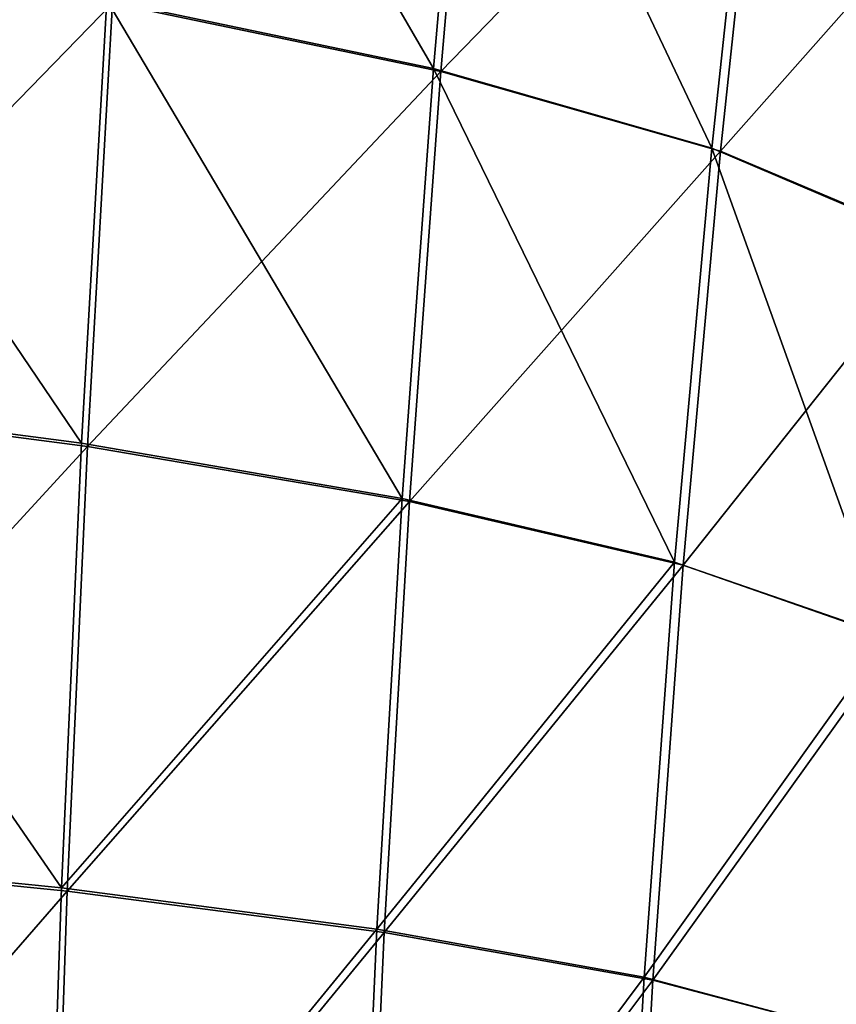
# Model space of a CAD drawing. Header units: millimetres. Extents: x -280 to 280, y 0 to 824.
# Tile 175 of 185: x 129 to 198, y 549 to 632. Entities that reach past the tile are written whole.
import ezdxf

# ---------------------------------------------------------------- set-up
doc = ezdxf.new("R2010")
doc.units = ezdxf.units.MM
doc.header["$LTSCALE"] = 101.851852
doc.layers.add('106', color=7, linetype='CONTINUOUS')
doc.layers.add('84', color=7, linetype='CONTINUOUS')

msp = doc.modelspace()

# ---------------------------------------------------------------- linework, layer by layer
at = {"layer": '106', "linetype": 'Continuous'}
for points in [[(136.795, 633.459, -463.578), (167.763, 664.002, -450.075), (164.61, 627.649, -443.09), (136.795, 633.459, -463.578)], [(167.763, 664.002, -450.075), (192.056, 655.923, -425.202), (164.61, 627.649, -443.09), (167.763, 664.002, -450.075)], [(164.61, 627.649, -443.09), (192.056, 655.923, -425.202), (188.322, 620.906, -419.154), (164.61, 627.649, -443.09)], [(192.056, 655.923, -425.202), (211.025, 646.554, -397.105), (188.322, 620.906, -419.154), (192.056, 655.923, -425.202)], [(188.322, 620.906, -419.154), (211.025, 646.554, -397.105), (206.845, 613.078, -392.144), (188.322, 620.906, -419.154)], [(105.743, 638.387, -480.321), (136.795, 633.459, -463.578), (104.101, 599.85, -472.425), (105.743, 638.387, -480.321)], [(104.101, 599.85, -472.425), (136.795, 633.459, -463.578), (134.661, 595.875, -456.368), (104.101, 599.85, -472.425)], [(136.795, 633.459, -463.578), (164.61, 627.649, -443.09), (134.661, 595.875, -456.368), (136.795, 633.459, -463.578)], [(134.661, 595.875, -456.368), (164.61, 627.649, -443.09), (161.962, 591.215, -436.616), (134.661, 595.875, -456.368)], [(164.61, 627.649, -443.09), (188.322, 620.906, -419.154), (161.962, 591.215, -436.616), (164.61, 627.649, -443.09)], [(161.962, 591.215, -436.616), (188.322, 620.906, -419.154), (185.166, 585.817, -413.501), (161.962, 591.215, -436.616)], [(188.322, 620.906, -419.154), (206.845, 613.078, -392.144), (185.166, 585.817, -413.501), (188.322, 620.906, -419.154)], [(185.166, 585.817, -413.501), (206.845, 613.078, -392.144), (203.293, 579.543, -387.451), (185.166, 585.817, -413.501)], [(104.101, 599.85, -472.425), (134.661, 595.875, -456.368), (102.798, 561.204, -465.267), (104.101, 599.85, -472.425)], [(102.798, 561.204, -465.267), (134.661, 595.875, -456.368), (132.953, 558.197, -449.783), (102.798, 561.204, -465.267)], [(134.661, 595.875, -456.368), (161.962, 591.215, -436.616), (132.953, 558.197, -449.783), (134.661, 595.875, -456.368)], [(132.953, 558.197, -449.783), (161.962, 591.215, -436.616), (159.82, 554.699, -430.654), (132.953, 558.197, -449.783)], [(161.962, 591.215, -436.616), (185.166, 585.817, -413.501), (159.82, 554.699, -430.654), (161.962, 591.215, -436.616)], [(159.82, 554.699, -430.654), (185.166, 585.817, -413.501), (182.586, 550.658, -408.243), (159.82, 554.699, -430.654)], [(185.166, 585.817, -413.501), (203.293, 579.543, -387.451), (182.586, 550.658, -408.243), (185.166, 585.817, -413.501)], [(182.586, 550.658, -408.243), (203.293, 579.543, -387.451), (200.37, 545.948, -383.024), (182.586, 550.658, -408.243)], [(102.798, 561.204, -465.267), (132.953, 558.197, -449.783), (101.833, 522.447, -458.847), (102.798, 561.204, -465.267)], [(101.833, 522.447, -458.847), (132.953, 558.197, -449.783), (131.671, 520.424, -443.822), (101.833, 522.447, -458.847)], [(132.953, 558.197, -449.783), (159.82, 554.699, -430.654), (131.671, 520.424, -443.822), (132.953, 558.197, -449.783)], [(131.671, 520.424, -443.822), (159.82, 554.699, -430.654), (158.184, 518.101, -425.202), (131.671, 520.424, -443.822)], [(159.82, 554.699, -430.654), (182.586, 550.658, -408.243), (158.184, 518.101, -425.202), (159.82, 554.699, -430.654)], [(158.184, 518.101, -425.202), (182.586, 550.658, -408.243), (180.583, 515.429, -403.381), (158.184, 518.101, -425.202)], [(182.586, 550.658, -408.243), (200.37, 545.948, -383.024), (180.583, 515.429, -403.381), (182.586, 550.658, -408.243)]]:
    msp.add_3dface(points, dxfattribs=at)
at = {"layer": '84', "linetype": 'Continuous'}
for points in [[(164.003, 627.915, -442.337), (138.864, 671.226, -470.585), (136.303, 633.737, -462.749), (164.003, 627.915, -442.337)], [(167.159, 664.268, -449.321), (138.864, 671.226, -470.585), (164.003, 627.915, -442.337), (167.159, 664.268, -449.321)], [(187.601, 621.16, -418.506), (167.159, 664.268, -449.321), (164.003, 627.915, -442.337), (187.601, 621.16, -418.506)], [(191.339, 656.179, -424.551), (167.159, 664.268, -449.321), (187.601, 621.16, -418.506), (191.339, 656.179, -424.551)], [(206.01, 613.318, -391.643), (191.339, 656.179, -424.551), (187.601, 621.16, -418.506), (206.01, 613.318, -391.643)], [(210.194, 646.796, -396.6), (191.339, 656.179, -424.551), (206.01, 613.318, -391.643), (210.194, 646.796, -396.6)], [(134.168, 596.153, -455.538), (105.366, 638.678, -479.438), (103.727, 600.141, -471.539), (134.168, 596.153, -455.538)], [(136.303, 633.737, -462.749), (105.366, 638.678, -479.438), (134.168, 596.153, -455.538), (136.303, 633.737, -462.749)], [(161.352, 591.481, -435.864), (136.303, 633.737, -462.749), (134.168, 596.153, -455.538), (161.352, 591.481, -435.864)], [(164.003, 627.915, -442.337), (136.303, 633.737, -462.749), (161.352, 591.481, -435.864), (164.003, 627.915, -442.337)], [(184.439, 586.071, -412.856), (164.003, 627.915, -442.337), (161.352, 591.481, -435.864), (184.439, 586.071, -412.856)], [(187.601, 621.16, -418.506), (164.003, 627.915, -442.337), (184.439, 586.071, -412.856), (187.601, 621.16, -418.506)], [(202.454, 579.781, -386.953), (187.601, 621.16, -418.506), (184.439, 586.071, -412.856), (202.454, 579.781, -386.953)], [(206.01, 613.318, -391.643), (187.601, 621.16, -418.506), (202.454, 579.781, -386.953), (206.01, 613.318, -391.643)], [(132.459, 558.475, -448.95), (103.727, 600.141, -471.539), (102.425, 561.495, -464.377), (132.459, 558.475, -448.95)], [(134.168, 596.153, -455.538), (103.727, 600.141, -471.539), (132.459, 558.475, -448.95), (134.168, 596.153, -455.538)], [(161.352, 591.481, -435.864), (134.168, 596.153, -455.538), (132.459, 558.475, -448.95), (161.352, 591.481, -435.864)], [(159.206, 554.964, -429.902), (161.352, 591.481, -435.864), (132.459, 558.475, -448.95), (159.206, 554.964, -429.902)], [(184.439, 586.071, -412.856), (161.352, 591.481, -435.864), (159.206, 554.964, -429.902), (184.439, 586.071, -412.856)], [(181.854, 550.91, -407.601), (184.439, 586.071, -412.856), (159.206, 554.964, -429.902), (181.854, 550.91, -407.601)], [(202.454, 579.781, -386.953), (184.439, 586.071, -412.856), (181.854, 550.91, -407.601), (202.454, 579.781, -386.953)], [(199.526, 546.184, -382.53), (202.454, 579.781, -386.953), (181.854, 550.91, -407.601), (199.526, 546.184, -382.53)], [(131.176, 520.702, -442.988), (102.425, 561.495, -464.377), (101.461, 522.738, -457.954), (131.176, 520.702, -442.988)], [(132.459, 558.475, -448.95), (102.425, 561.495, -464.377), (131.176, 520.702, -442.988), (132.459, 558.475, -448.95)], [(159.206, 554.964, -429.902), (132.459, 558.475, -448.95), (131.176, 520.702, -442.988), (159.206, 554.964, -429.902)], [(157.566, 518.366, -424.45), (159.206, 554.964, -429.902), (131.176, 520.702, -442.988), (157.566, 518.366, -424.45)], [(181.854, 550.91, -407.601), (159.206, 554.964, -429.902), (157.566, 518.366, -424.45), (181.854, 550.91, -407.601)], [(179.845, 515.68, -402.741), (181.854, 550.91, -407.601), (157.566, 518.366, -424.45), (179.845, 515.68, -402.741)], [(199.526, 546.184, -382.53), (181.854, 550.91, -407.601), (179.845, 515.68, -402.741), (199.526, 546.184, -382.53)]]:
    msp.add_3dface(points, dxfattribs=at)

doc.saveas('drawing.dxf')
